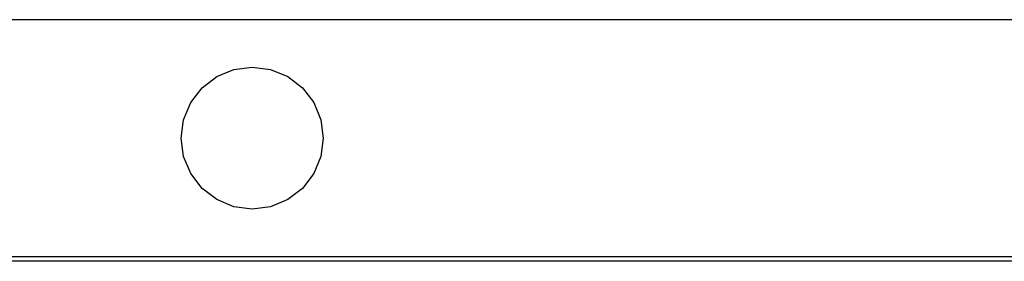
# Model space of a CAD drawing. Extents: x -270 to 272, y -152 to 146.
# Tile 20 of 256: x 36.06 to 56.87, y -20.46 to -15.36. Entities that reach past the tile are written whole.
import ezdxf

# ---------------------------------------------------------------- set-up
doc = ezdxf.new("R2010")
doc.units = 0
doc.layers.get('0').update_dxf_attribs({"linetype": 'CONTINUOUS'})

msp = doc.modelspace()

# ---------------------------------------------------------------- linework, layer by layer
for p, q in [((96.478, -15.36), (21.478, -15.36)), ((40.228, -16.561), (40.59, -16.411)), ((40.59, -16.411), (40.978, -16.36)), ((40.978, -16.36), (41.367, -16.411)), ((41.367, -16.411), (41.728, -16.561)), ((39.918, -16.799), (40.228, -16.561)), ((41.728, -16.561), (42.039, -16.799)), ((39.679, -17.11), (39.918, -16.799)), ((42.039, -16.799), (42.277, -17.11)), ((39.529, -17.472), (39.679, -17.11)), ((42.277, -17.11), (42.427, -17.472)), ((39.478, -17.86), (39.529, -17.472)), ((42.427, -17.472), (42.478, -17.86)), ((39.529, -18.248), (39.478, -17.86)), ((42.478, -17.86), (42.427, -18.248)), ((39.679, -18.61), (39.529, -18.248)), ((42.427, -18.248), (42.277, -18.61)), ((39.918, -18.921), (39.679, -18.61)), ((42.277, -18.61), (42.039, -18.921)), ((40.228, -19.159), (39.918, -18.921)), ((42.039, -18.921), (41.728, -19.159)), ((40.59, -19.309), (40.228, -19.159)), ((40.978, -19.36), (40.59, -19.309)), ((41.367, -19.309), (40.978, -19.36)), ((41.728, -19.159), (41.367, -19.309)), ((26.978, -20.36), (90.978, -20.36)), ((90.978, -20.46), (26.978, -20.46))]:
    msp.add_line(p, q)

doc.saveas('drawing.dxf')
